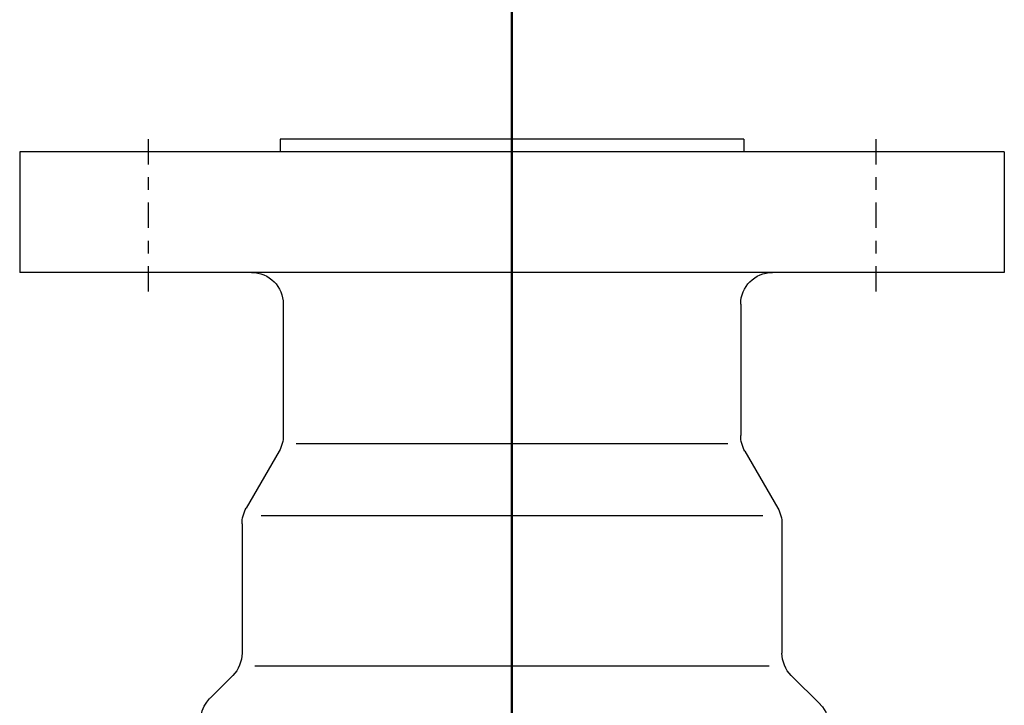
# Model space of a CAD drawing. Extents: x 34439 to 126910, y -74890 to 17912.
# Tile 149 of 256: x 121874.51 to 121882.26, y -49002.37 to -48996.97. Entities that reach past the tile are written whole.
import ezdxf

# ---------------------------------------------------------------- set-up
doc = ezdxf.new("R2010")
doc.units = 0
doc.header["$MEASUREMENT"] = 0
doc.linetypes.add('DASHDOT', pattern=[8.5, 4, -2, 0.5, -2])
doc.layers.add('gaz', color=1, linetype='Continuous', lineweight=30)
doc.layers.add('inst-gaz-rury', color=50, linetype='Continuous', lineweight=50)
for name, color, linetype in [('LC-007-002-----0', 1, 'Continuous'), ('LC-008-002-----0', 1, 'Continuous'), ('LC-009-002-----0', 1, 'Continuous'), ('LC-010-002-----0', 1, 'Continuous'), ('LC-015-002-----0', 1, 'Continuous')]:
    doc.layers.add(name, color=color, linetype=linetype)

# ---------------------------------------------------------------- blocks, each defined once
blk = doc.blocks.new('kdk dn40 pn50')
at = {"layer": 'LC-007-002-----0'}
for p, q in [((-118.5, -77.5), (-118.5, 77.5)), ((-99.5, -77.5), (-99.5, 77.5)), ((-59.9, 42.5), (-39.57, 42.5)), ((-37.5, -40.5), (-37.5, 40.5)), ((-120.5, -36.5), (-120.5, 36.5)), ((-120.5, 36.5), (-118.5, 36.5)), ((-94.5, 36), (-73.84, 36)), ((-72.5, -34), (-72.5, 34)), ((-120.5, -36.5), (-118.5, -36.5)), ((-94.5, -36), (-73.84, -36)), ((-59.9, -42.5), (-39.57, -42.5)), ((-36.04, -43.96), (-31.46, -48.54))]:
    blk.add_line(p, q, dxfattribs=at)
for centre, start, end in [((-94.5, 41), 180, 270), ((-73.84, 41), 270, 300), ((-94.5, -41), 90, 180), ((-39.57, -47.5), 45, 90), ((-27.93, -45), 225, 270)]:
    blk.add_arc(centre, 5, start, end, dxfattribs=at)
at = {"layer": 'LC-008-002-----0'}
blk.add_line((-61.24, 39.5), (-61.24, -39.5), dxfattribs=at)
at = {"layer": 'LC-009-002-----0'}
for p, q in [((-36.04, 43.96), (-32.46, 47.54)), ((-71.34, 36.67), (-62.4, 41.83)), ((-71.34, -36.67), (-62.4, -41.83))]:
    blk.add_line(p, q, dxfattribs=at)
for centre, start, end in [((-28.92, 44.01), 63.4746, 135), ((-39.57, 47.5), 270, 315), ((-59.9, 37.5), 90, 120), ((-73.84, -41), 60, 90), ((-59.9, -37.5), 240, 270)]:
    blk.add_arc(centre, 5, start, end, dxfattribs=at)
at = {"layer": 'LC-010-002-----0', "color": 2, "linetype": 'DASHDOT'}
for p, q in [((-120.5, 57.25), (-96.5, 57.25)), ((-120.5, 0), (120.5, 0)), ((-120.5, -57.25), (-96.5, -57.25))]:
    blk.add_line(p, q, dxfattribs=at)
at = {"layer": 'LC-015-002-----0'}
for p, q in [((-118.5, 77.5), (-99.5, 77.5)), ((-118.5, -77.5), (-99.5, -77.5))]:
    blk.add_line(p, q, dxfattribs=at)

msp = doc.modelspace()

# ---------------------------------------------------------------- linework, layer by layer
at = {"layer": 'inst-gaz-rury'}
msp.add_line((121878.3885, -49192.4868), (121878.3885, -48992.4868), dxfattribs=at)

# ---------------------------------------------------------------- block references
at = {"layer": 'gaz', "linetype": 'Continuous', "xscale": -0.05, "yscale": 0.05, "rotation": 89.99999999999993}
msp.add_blockref('kdk dn40 pn50', (121878.3885, -49003.9377), dxfattribs=at)

doc.saveas('drawing.dxf')
